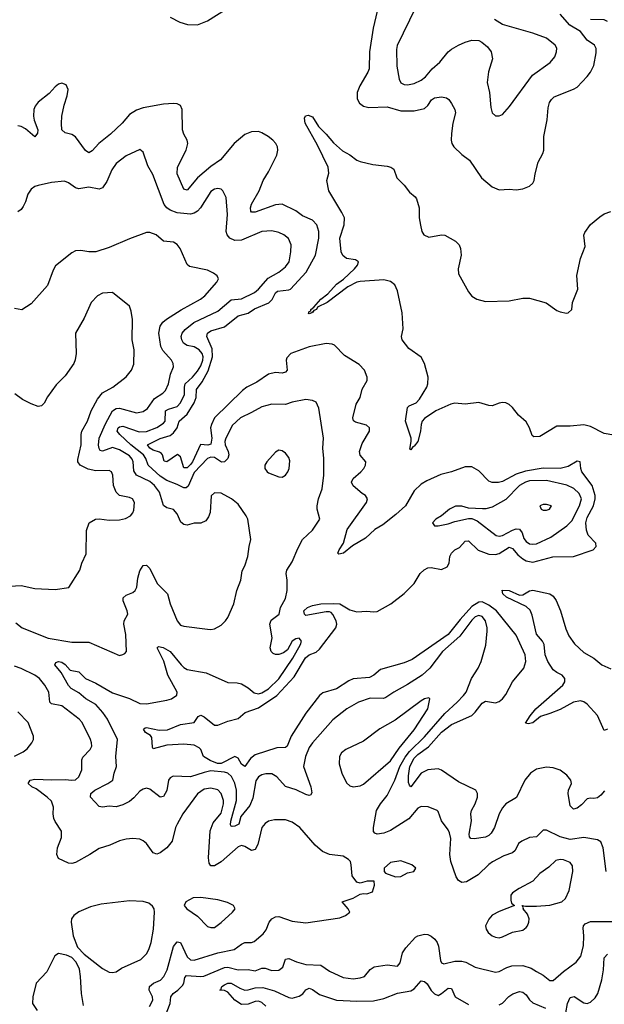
# Model space of a CAD drawing. Header units: inches. Extents: x 1245430 to 1420861, y 606325 to 671315.
# Tile 238 of 256: x 1373462 to 1376911, y 642146 to 647961. Entities that reach past the tile are written whole.
import ezdxf

# ---------------------------------------------------------------- set-up
doc = ezdxf.new("R2010")
doc.units = ezdxf.units.IN
doc.header["$MEASUREMENT"] = 0
doc.layers.add('B3674', color=7, linetype='Continuous')

msp = doc.modelspace()

# ---------------------------------------------------------------- linework, layer by layer
at = {"layer": 'B3674', "color": 5}
for points, elevation in [([(1374350, 647975.3), (1374406.6, 647946.6), (1374451.5, 647931.5), (1374510, 647930.9), (1374570, 647953.6), (1374692.4, 648030)], 820), ([(1375570.3, 648010.3), (1375547.1, 647910), (1375525.2, 647770), (1375523.5, 647670), (1375516.6, 647650), (1375469.3, 647570.7), (1375453.6, 647530), (1375453.4, 647493.4), (1375466.9, 647466.9), (1375490.1, 647450.1), (1375521.6, 647441.6), (1375630, 647445.6), (1375710, 647423.2), (1375790, 647422.9), (1375850, 647436.9), (1375870, 647453.1), (1375891.9, 647488.1), (1375910, 647499.8), (1375950, 647505.4), (1375979.8, 647499.8), (1375993.7, 647490), (1376010, 647466), (1376029.2, 647430), (1376032.7, 647410), (1376017.3, 647350), (1376009.2, 647289.2), (1376006.5, 647250), (1376011.7, 647230), (1376023.7, 647210), (1376070, 647164.2), (1376116.4, 647130), (1376186, 647026), (1376250, 646973.1), (1376290, 646955.6), (1376350, 646958.9), (1376390, 646955.6), (1376430, 646960.8), (1376470, 646976.5), (1376490, 646994.9), (1376497.3, 647010), (1376502.8, 647050), (1376521.1, 647118.9), (1376548.9, 647170), (1376553.8, 647190), (1376553.6, 647270), (1376573.6, 647370), (1376580, 647440), (1376588.6, 647471.4), (1376599.2, 647490), (1376614.9, 647505.1), (1376730, 647549.4), (1376750, 647562.2), (1376810, 647625.5), (1376830.3, 647649.7), (1376849.9, 647690), (1376863.9, 647763.9), (1376863.2, 647790), (1376852.7, 647810), (1376810, 647840.3), (1376770.5, 647890), (1376707.7, 647927.7), (1376650, 647992.3)], 820), ([(1375796.2, 648030), (1375688.4, 647808.4), (1375684.9, 647784.9), (1375687, 647687), (1375700.3, 647610), (1375710, 647587.2), (1375730, 647577.4), (1375750, 647575.3), (1375790, 647584.5), (1375830, 647603.2), (1375856.7, 647623.3), (1375894.7, 647670), (1375940.4, 647710), (1375989.7, 647770), (1376010, 647785.7), (1376050, 647810.3), (1376090, 647827.4), (1376130, 647838.7), (1376170, 647838), (1376188.5, 647828.5), (1376220.9, 647800.9), (1376243, 647770), (1376250.4, 647730), (1376226.9, 647653.1), (1376220.3, 647590), (1376234, 647530), (1376242, 647442), (1376250, 647411), (1376270, 647393.4), (1376290, 647393.4), (1376310, 647400.7), (1376352.5, 647447.5), (1376487.6, 647632.4), (1376591.4, 647708.6), (1376618.3, 647741.7), (1376629.8, 647770), (1376631.8, 647791.8), (1376620.7, 647810), (1376570.8, 647850.8), (1376490, 647880.4), (1376310, 647931.5), (1376262.5, 647962.5)], 840), ([(1376930, 647950), (1376910, 647958.8), (1376830, 647962.3)], 780), ([(1376912.9, 643407.2), (1376890, 643380.4), (1376870, 643365.6), (1376850, 643360.3), (1376830, 643362.8), (1376810, 643359.2), (1376777.2, 643322.8), (1376750, 643303.7), (1376730, 643298.7), (1376710, 643318), (1376696.9, 643390), (1376699, 643410), (1376717, 643450), (1376714, 643470), (1376690, 643499.1), (1376650, 643528.4), (1376610, 643542.6), (1376570, 643546.6), (1376510, 643535.1), (1376475.8, 643510), (1376441.7, 643470), (1376392.4, 643367.6), (1376330, 643329), (1376310, 643306.2), (1376290.7, 643270), (1376264, 643190), (1376243.4, 643156.6), (1376230, 643143.5), (1376210, 643133.6), (1376142.9, 643122.9), (1376124.2, 643124.2), (1376115.7, 643135.7), (1376113.3, 643150), (1376126.7, 643230), (1376123.2, 643270), (1376127.6, 643290), (1376150, 643330.3), (1376163.4, 643370), (1376162.9, 643390), (1376152, 643410), (1376050, 643459.9), (1375950, 643529), (1375930, 643537), (1375870, 643531.3), (1375830, 643510.5), (1375770, 643429.7), (1375760.7, 643440.7), (1375756, 643456), (1375755.4, 643495.4), (1375764.4, 643550), (1375790, 643599.3), (1375810, 643620.4), (1375874.6, 643665.4), (1375950, 643752), (1376010, 643799.1), (1376130, 643851.7), (1376150, 643870.2), (1376190, 643924.8), (1376210, 643936.8), (1376270, 643926.7), (1376290, 643934), (1376310, 643949.3), (1376330, 643974.6), (1376369.8, 644050), (1376436.5, 644130), (1376447.6, 644170), (1376443.4, 644210), (1376390, 644325.8), (1376274.1, 644470), (1376230, 644503.3), (1376190, 644522.1), (1376170, 644521.5), (1376130, 644494.2), (1376061.2, 644418.8), (1375990, 644328.7), (1375777.7, 644182.3), (1375730, 644161.4), (1375590, 644123.4), (1375550.3, 644089.7), (1375524.7, 644075.3), (1375430, 644067.6), (1375404.1, 644055.9), (1375330, 644008.5), (1375250, 643985), (1375230, 643968.5), (1375150, 643864.6), (1375064.2, 643730), (1375040.3, 643670), (1375030, 643663.1), (1374979.5, 643660.5), (1374850, 643619), (1374823.2, 643596.8), (1374790, 643549.7), (1374770, 643564.7), (1374750, 643600.2), (1374730, 643608.7), (1374650, 643567.2), (1374628.3, 643568.3), (1374584.6, 643584.6), (1374546.8, 643610), (1374530, 643649.7), (1374519.9, 643659.9), (1374490, 643676.8), (1374430, 643682.7), (1374330, 643676.9), (1374250, 643654), (1374245, 643664.9), (1374241.5, 643721.5), (1374233.3, 643733.3), (1374204, 643750), (1374191.3, 643770), (1374200.9, 643779.1), (1374210, 643781.2), (1374284.2, 643764.2), (1374333.3, 643766.7), (1374410, 643797.6), (1374490, 643809.3), (1374515.1, 643844.9), (1374530, 643852.8), (1374550, 643843.9), (1374610, 643794.9), (1374630, 643794), (1374690, 643818), (1374750, 643834.4), (1374791.6, 643868.4), (1374870, 643895.9), (1374979.1, 643970), (1375081.2, 644078.8), (1375147.8, 644192.2), (1375170, 644208.8), (1375210, 644226.2), (1375230, 644243.4), (1375327.2, 644370), (1375332.2, 644390), (1375329.3, 644410), (1375310, 644448.7), (1375299.3, 644459.3), (1375290, 644464.5), (1375270, 644462.8), (1375150, 644441), (1375142.4, 644450), (1375139, 644470), (1375159.2, 644490), (1375190, 644501), (1375239.3, 644510), (1375312.7, 644512.7), (1375350, 644510.1), (1375410, 644476.2), (1375450, 644463.6), (1375510, 644467), (1375550, 644462.8), (1375570, 644466.4), (1375651.3, 644510), (1375730, 644571.4), (1375789.7, 644630), (1375825.2, 644690), (1375847.5, 644712.5), (1375870, 644723.8), (1375890, 644726.3), (1375950, 644714.3), (1375984, 644730), (1375995.7, 644750), (1376000.5, 644790), (1376009.9, 644810.1), (1376030, 644829.4), (1376056.4, 644843.6), (1376090, 644880.6), (1376110, 644883.5), (1376167.6, 644827.6), (1376230, 644803.6), (1376270, 644802), (1376290, 644808.5), (1376350, 644844.8), (1376370, 644837.6), (1376400.8, 644800.8), (1376430, 644775.6), (1376450, 644764.8), (1376490, 644756.9), (1376607.4, 644787.4), (1376730, 644791.3), (1376845.2, 644830), (1376863.7, 644850), (1376862, 644870), (1376816.3, 644916.3), (1376805.3, 644945.3), (1376801.3, 644990), (1376810, 645021.2), (1376847.3, 645090), (1376856.9, 645130), (1376856.9, 645150), (1376838.7, 645210), (1376779.1, 645290), (1376772.7, 645310), (1376769.5, 645349.5), (1376750, 645352.6), (1376697.9, 645322.1), (1376650.6, 645310), (1376550, 645312.5), (1376445.7, 645294.3), (1376390, 645277.1), (1376310, 645233.1), (1376286.8, 645226.8), (1376250, 645227.3), (1376230, 645235.3), (1376170, 645297.2), (1376130, 645320.4), (1376090, 645319.8), (1376010, 645290.7), (1375946.4, 645273.6), (1375862.9, 645237.1), (1375830, 645217.2), (1375790, 645178.7), (1375737.9, 645090), (1375681.3, 645038.7), (1375603.3, 644976.7), (1375557.8, 644950), (1375502, 644898), (1375426.1, 644853.9), (1375371.8, 644810), (1375344.2, 644804.2), (1375339.5, 644810), (1375346.2, 644830), (1375371.7, 644868.3), (1375394.5, 644950), (1375508.3, 645110), (1375513.3, 645130), (1375502.4, 645150), (1375481.7, 645161.7), (1375428.5, 645208.5), (1375419.6, 645230), (1375428.7, 645251.3), (1375473.8, 645290), (1375492.3, 645310), (1375502, 645330), (1375504, 645350), (1375470, 645389.6), (1375467.5, 645410), (1375482.4, 645457.6), (1375525.1, 645530), (1375526.3, 645550), (1375506.9, 645566.9), (1375442.8, 645582.8), (1375430.7, 645590.7), (1375427.8, 645610), (1375446.8, 645690), (1375470.4, 645729.6), (1375482.4, 645777.6), (1375512, 645830), (1375512, 645850), (1375496.8, 645890), (1375464.8, 645924.8), (1375377.6, 645977.6), (1375318.8, 646038.8), (1375305.1, 646045.1), (1375270, 646047.4), (1375170, 646029.1), (1375060.8, 645990), (1375036.8, 645963.2), (1375033.2, 645950), (1375040.5, 645890), (1375030, 645878.2), (1375010, 645874), (1374970, 645876.9), (1374930, 645867.7), (1374860.1, 645819.9), (1374802.5, 645790), (1374777, 645770), (1374611, 645610), (1374592.4, 645570), (1374588.2, 645550), (1374595.6, 645490), (1374590, 645453.8), (1374571.5, 645448.5), (1374528.4, 645451.6), (1374480.6, 645350), (1374470, 645332.8), (1374450, 645314.9), (1374430, 645313.7), (1374410, 645379.7), (1374392.4, 645392.4), (1374330, 645348.7), (1374313.8, 645353.8), (1374305, 645390), (1374298, 645398), (1374286.7, 645406.7), (1374250, 645417.9), (1374228.6, 645430), (1374216.4, 645450), (1374290, 645487), (1374350, 645504.5), (1374370, 645521), (1374390.6, 645550), (1374403.2, 645590), (1374450, 645630), (1374490, 645697.1), (1374502.4, 645730), (1374503.9, 645776.1), (1374537.8, 645822.2), (1374573.1, 645886.9), (1374599.1, 645970), (1374597.3, 646017.3), (1374565.2, 646090), (1374569.9, 646110), (1374590, 646122.4), (1374670, 646146.4), (1374750, 646211.6), (1374810, 646227.4), (1374846.1, 646253.9), (1374931, 646289), (1374951.7, 646308.3), (1374970, 646347.6), (1374983.2, 646356.8), (1375050, 646364.3), (1375058.8, 646370), (1375152.3, 646470), (1375206.4, 646570), (1375226.1, 646670), (1375226.7, 646710), (1375215.6, 646750), (1375190, 646777.5), (1375130, 646801.6), (1375090, 646831.4), (1375010, 646870.6), (1374970, 646867.9), (1374850, 646824.3), (1374830, 646824.4), (1374826, 646830), (1374824.3, 646850), (1374829.5, 646870.6), (1374875, 646950), (1374898.5, 647010), (1374930, 647062), (1374978.8, 647161.2), (1374984.5, 647190), (1374982.4, 647210), (1374973.5, 647230), (1374955.4, 647250), (1374927.3, 647270), (1374890, 647293), (1374870, 647299.6), (1374830, 647298.5), (1374790, 647282.8), (1374726.2, 647230), (1374646.9, 647133.1), (1374590, 647093.6), (1374510, 647027.4), (1374450, 646953.1), (1374430, 646959.7), (1374390.4, 647050.4), (1374393.6, 647090), (1374443.7, 647190), (1374452.7, 647230), (1374449.7, 647249.7), (1374430, 647285.2), (1374422.6, 647310), (1374419.7, 647430), (1374410, 647454), (1374390, 647463.6), (1374370, 647466), (1374310, 647461.3), (1374190, 647440.3), (1374150, 647426.8), (1374110, 647401.4), (1374065.3, 647350), (1373996.4, 647283.6), (1373929.3, 647230), (1373890, 647186.9), (1373870, 647174.3), (1373850, 647188.2), (1373790, 647269.7), (1373770, 647283.1), (1373730, 647292.8), (1373710.9, 647310.9), (1373707.2, 647347.2), (1373710.7, 647390), (1373724.1, 647455.9), (1373742.2, 647510), (1373747.6, 647547.6), (1373734.9, 647574.9), (1373710, 647586.6), (1373690, 647579.5), (1373670, 647563.6), (1373634.6, 647525.4), (1373570, 647473.6), (1373553.5, 647450), (1373545.4, 647430), (1373542.2, 647390), (1373546.3, 647366.3), (1373567.6, 647310), (1373566.4, 647290), (1373550, 647269.6), (1373496.7, 647316.7), (1373469.9, 647329.9), (1373450, 647334.4)], 820), ([(1376967.1, 645507), (1376910, 645516), (1376830, 645559), (1376790, 645567.6), (1376710, 645560.4), (1376630, 645559.9), (1376530, 645499.4), (1376496.2, 645496.2), (1376484.6, 645504.6), (1376469.9, 645550.1), (1376450, 645586), (1376404.1, 645624.1), (1376369.9, 645670), (1376350, 645688.3), (1376330, 645697.2), (1376310, 645700.1), (1376290, 645696.7), (1376250, 645681), (1376230, 645682.4), (1376170, 645699.6), (1376090, 645690.4), (1376030, 645695.6), (1376004.9, 645690), (1375916.5, 645650), (1375850, 645605.7), (1375836.6, 645590), (1375829.7, 645570.3), (1375825.8, 645530), (1375810.7, 645470), (1375790, 645442), (1375781.2, 645438.8), (1375770, 645419.7), (1375764.4, 645424.4), (1375771.5, 645468.5), (1375770.5, 645490), (1375737.3, 645590), (1375750.4, 645669.6), (1375759.7, 645680.3), (1375801.4, 645698.6), (1375821.4, 645718.6), (1375863.2, 645790), (1375870.7, 645810), (1375872.3, 645850), (1375850.8, 645930), (1375830, 645968.4), (1375758.2, 646018.2), (1375718.3, 646070), (1375715, 646090), (1375724.8, 646135.2), (1375718.7, 646230), (1375690, 646358.3), (1375674.6, 646394.6), (1375650, 646413.6), (1375610, 646424.8), (1375470, 646415.2), (1375450, 646409.6), (1375397.3, 646382.7), (1375276.6, 646290), (1375218, 646262), (1375211.9, 646250), (1375196.8, 646243.2), (1375190, 646231.8), (1375185.4, 646234.6), (1375186, 646230), (1375170, 646223.6), (1375166.1, 646226.1), (1375170, 646236.4), (1375178.8, 646241.2), (1375179.1, 646250), (1375196.6, 646263.4), (1375238.3, 646310), (1375279.3, 646340.7), (1375330, 646398.3), (1375371.5, 646428.5), (1375437.7, 646490), (1375454.4, 646510), (1375459.8, 646530), (1375443.3, 646543.3), (1375390, 646549.9), (1375367.6, 646567.6), (1375358.4, 646590), (1375349.9, 646670), (1375376.9, 646750), (1375377.1, 646790), (1375362.6, 646822.6), (1375286.1, 646950), (1375274.5, 647010), (1375285.2, 647054.8), (1375281.2, 647090), (1375218.6, 647218.6), (1375145.1, 647350), (1375142, 647378), (1375147.8, 647392.2), (1375163, 647397), (1375190, 647387.4), (1375225.2, 647330), (1375270, 647285.2), (1375312.5, 647232.5), (1375365.7, 647185.7), (1375410, 647162.7), (1375450, 647131.9), (1375470, 647122.7), (1375545.3, 647105.3), (1375630, 647095.8), (1375651.8, 647090), (1375670, 647078.2), (1375686.2, 647026.2), (1375730, 646984.1), (1375761.2, 646941.2), (1375794.7, 646914.7), (1375802.1, 646902.1), (1375818.9, 646850), (1375819.1, 646790), (1375826.3, 646746.3), (1375835.3, 646710), (1375846.5, 646690), (1375875.8, 646675.8), (1375950, 646689.5), (1375970, 646687.5), (1376033.2, 646653.2), (1376055.2, 646630), (1376062.7, 646610), (1376065.8, 646570), (1376049.5, 646490), (1376050, 646458.8), (1376110, 646353), (1376130, 646327), (1376158.8, 646310), (1376210, 646296.5), (1376350, 646299.5), (1376430, 646315.8), (1376470, 646316.4), (1376567.5, 646287.5), (1376630, 646244), (1376650, 646236), (1376687.1, 646227.1), (1376698, 646230), (1376719, 646250), (1376724, 646290), (1376755.1, 646370), (1376749.7, 646450), (1376770.6, 646550), (1376798.3, 646621.7), (1376791.1, 646688.9), (1376796.3, 646703.7), (1376829.6, 646750.4), (1376883.9, 646796.1), (1376910, 646813.4), (1376950, 646827.3)], 780), ([(1376921.3, 642930), (1376905, 643070), (1376890, 643105.6), (1376870, 643116.4), (1376790, 643130.8), (1376710, 643119.1), (1376650, 643135), (1376570, 643173.5), (1376550, 643174), (1376510, 643134.7), (1376470, 643131.2), (1376423.8, 643110), (1376405.3, 643094.7), (1376385.5, 643054.5), (1376370, 643039.7), (1376318.1, 643021.9), (1376252.3, 642987.7), (1376228.9, 642971.1), (1376166, 642910), (1376098, 642870), (1376070, 642864.7), (1376050, 642876.9), (1376037.9, 642897.9), (1376005.6, 642990), (1376000.1, 643030), (1376005.2, 643125.2), (1375998.5, 643158.5), (1375990, 643176.9), (1375951, 643230), (1375930, 643284), (1375924, 643290), (1375871, 643311), (1375830, 643314.8), (1375810, 643303.5), (1375758.4, 643241.6), (1375650, 643171.8), (1375610, 643156.3), (1375570, 643149.8), (1375556.2, 643156.2), (1375550, 643166), (1375549.9, 643190), (1375567.1, 643290), (1375590, 643329.1), (1375630, 643379.6), (1375675.9, 643470), (1375704.6, 643550), (1375735.2, 643604.8), (1375761, 643639), (1375850, 643724.9), (1375970, 643863.7), (1376043.5, 643930), (1376080.8, 643970), (1376095, 643990), (1376128.2, 644070), (1376166.8, 644130), (1376183.5, 644170), (1376212.9, 644267.1), (1376219.2, 644350), (1376219.2, 644370), (1376209.1, 644410), (1376190, 644436.8), (1376170, 644441.8), (1376150, 644434), (1376130, 644415.3), (1376059.3, 644320.7), (1375957, 644230), (1375881.7, 644130), (1375836.9, 644090), (1375750, 644033.7), (1375668.5, 643990), (1375622.8, 643957.2), (1375607.4, 643952.6), (1375530, 643953.5), (1375461.6, 643930), (1375392.4, 643890), (1375310, 643826.6), (1375189.2, 643690), (1375170, 643663), (1375147.4, 643610), (1375136.8, 643550), (1375179.2, 643430), (1375184.9, 643395.1), (1375178.3, 643381.7), (1375170, 643378), (1375150, 643384.7), (1375092.5, 643412.5), (1375030, 643432), (1374978.7, 643490), (1374950, 643506), (1374913.6, 643506.4), (1374890, 643500.8), (1374870, 643489.8), (1374855.2, 643464.8), (1374837.1, 643362.9), (1374820.4, 643319.6), (1374765.8, 643254.2), (1374754.3, 643210), (1374730, 643197.3), (1374715.8, 643195.8), (1374710, 643196.9), (1374705.3, 643205.3), (1374706.4, 643226.4), (1374741, 643350), (1374740.6, 643410), (1374730, 643452), (1374711.5, 643491.5), (1374690.3, 643510.3), (1374670, 643517), (1374590, 643523.7), (1374550, 643515.6), (1374470, 643489.5), (1374367.2, 643492.8), (1374350, 643483.5), (1374340.2, 643470), (1374330, 643409.3), (1374310, 643373.3), (1374290, 643369.6), (1374230, 643415.3), (1374210, 643421.2), (1374190, 643417.1), (1374170, 643404.1), (1374135.7, 643364.3), (1374110, 643343.2), (1374070, 643322.9), (1374030, 643311), (1373990, 643316.4), (1373950, 643310.6), (1373930, 643313.2), (1373879.1, 643370), (1373880.9, 643390), (1373904.4, 643410), (1373982.2, 643450), (1374011.8, 643470), (1374018.2, 643510), (1374032.7, 643550), (1374029.2, 643610), (1374038.3, 643710), (1373979, 643830), (1373951.2, 643870), (1373910, 643916.7), (1373852.2, 643950), (1373810, 643985.4), (1373765.5, 644010), (1373750, 644028.7), (1373706, 644106), (1373668.7, 644150), (1373674.9, 644165.1), (1373689.9, 644170.1), (1373710, 644166.3), (1373730, 644152.2), (1373760, 644120), (1373810.1, 644110.1), (1373849.2, 644069.2), (1373910, 644041.7), (1374010, 643985.3), (1374110, 643950.9), (1374170, 643923.1), (1374210, 643920.9), (1374330, 643941.7), (1374356.3, 643950), (1374388.9, 643971.1), (1374390.6, 643990), (1374335.8, 644090), (1374312.3, 644172.3), (1374272.7, 644250), (1374281.3, 644258.7), (1374307.9, 644252.1), (1374350, 644230.1), (1374414.2, 644150), (1374430, 644134.2), (1374450, 644123.2), (1374562.7, 644102.7), (1374690, 644046.3), (1374745.1, 644045.1), (1374770, 644037.7), (1374810, 644014.3), (1374844.7, 643984.7), (1374870, 643979), (1374890, 643984.4), (1374930, 644008.7), (1374990, 644068), (1375073.8, 644190), (1375117.8, 644270), (1375124.7, 644290), (1375119, 644299), (1375110, 644307.6), (1375090, 644304.1), (1375070, 644289.8), (1375040.9, 644239.1), (1375018.7, 644221.3), (1374990, 644211.7), (1374970, 644212), (1374958, 644218), (1374945.3, 644230), (1374938.7, 644250), (1374950.7, 644310), (1374936.7, 644390), (1374945.2, 644414.8), (1374993.5, 644450), (1375000.4, 644490), (1375030, 644542.8), (1375039.7, 644590), (1375039.8, 644650), (1375034, 644690), (1375036.8, 644710), (1375070, 644759.5), (1375101.9, 644838.1), (1375130, 644890.6), (1375190, 644945.5), (1375233, 645010), (1375217.2, 645070), (1375216.9, 645090), (1375224.2, 645130), (1375246.2, 645190), (1375255.8, 645270), (1375256.5, 645370), (1375249.8, 645430), (1375255, 645490), (1375226.7, 645666.7), (1375210, 645702.7), (1375190, 645712), (1375150, 645717.6), (1375070, 645702), (1375030, 645688.6), (1374950, 645689.8), (1374890, 645675.1), (1374830, 645640.4), (1374764.2, 645610), (1374716, 645564), (1374676, 645484), (1374672, 645470), (1374674.6, 645450), (1374691.3, 645410), (1374694.8, 645390), (1374690, 645369), (1374670, 645348.6), (1374651.9, 645348.1), (1374610, 645374), (1374590, 645377.5), (1374570, 645369.1), (1374490, 645285.7), (1374454.8, 645205.2), (1374443.9, 645196.1), (1374430, 645195.4), (1374390, 645215.9), (1374330, 645238.3), (1374290, 645263.8), (1374218.7, 645330), (1374205.1, 645370), (1374191.5, 645390), (1374118.2, 645450), (1374053.2, 645510), (1374037.6, 645530), (1374042.8, 645550), (1374050, 645556.1), (1374070, 645559.9), (1374167.4, 645527.4), (1374210, 645528.4), (1374270, 645551.6), (1374310, 645578), (1374319.1, 645590), (1374322.6, 645650), (1374338.6, 645661.4), (1374390, 645676.4), (1374410, 645697.6), (1374433.2, 645746.8), (1374433.4, 645790), (1374438.1, 645810), (1374481.8, 645850), (1374510, 645885), (1374530, 645917), (1374541.5, 645950), (1374543.1, 645970), (1374538, 645990), (1374520.8, 646010), (1374490, 646028), (1374450, 646037), (1374428, 646050), (1374417.8, 646070), (1374414.8, 646090), (1374421.1, 646110), (1374437.7, 646130), (1374488.2, 646171.8), (1374630, 646238.9), (1374710, 646305.7), (1374770, 646311.8), (1374847, 646350), (1374871.3, 646370), (1374926.8, 646433.2), (1374991, 646470), (1375030, 646500.2), (1375051.6, 646530), (1375060.9, 646590), (1375063.5, 646630), (1375048.5, 646668.5), (1375019.5, 646690), (1374990, 646703.5), (1374950, 646713.5), (1374890, 646709.7), (1374770, 646658.9), (1374730, 646657.4), (1374701, 646670), (1374685, 646690), (1374679.4, 646710), (1374686.7, 646810), (1374680.3, 646910), (1374660.4, 646950), (1374650, 646958.7), (1374630, 646964.5), (1374610, 646960.3), (1374590, 646946.6), (1374527.5, 646850), (1374510.1, 646829.9), (1374490, 646817.1), (1374470, 646812.8), (1374390, 646820.2), (1374350, 646835.8), (1374329.9, 646849.9), (1374313.2, 646870), (1374247.1, 647047.1), (1374217.8, 647097.8), (1374190, 647178), (1374170, 647194), (1374090, 647156.3), (1374030, 647111.5), (1374005.8, 647074.2), (1373975.2, 647004.8), (1373950, 646967.6), (1373930, 646960.5), (1373870, 646972.4), (1373810, 646961.1), (1373790, 646968.2), (1373750, 646996.3), (1373726.2, 647006.2), (1373650, 646998.3), (1373570, 646982), (1373550, 646974.8), (1373530, 646959.7), (1373510, 646929.7), (1373495.5, 646884.5), (1373481.9, 646858.1), (1373470, 646838.7), (1373450, 646825.1)], 840), ([(1373439.4, 644399.4), (1373476.5, 644370), (1373630, 644308.1), (1373770, 644284), (1373870, 644284.4), (1374050, 644205.5), (1374070, 644210.8), (1374082.7, 644217.3), (1374092.3, 644230), (1374088.4, 644330), (1374076, 644390), (1374078.9, 644410), (1374099.1, 644450), (1374095.6, 644470), (1374071.6, 644528.4), (1374073, 644547), (1374090, 644561.1), (1374130, 644578), (1374142.7, 644590), (1374152.5, 644610), (1374158, 644662), (1374170, 644706), (1374190, 644736.4), (1374210, 644738.7), (1374230, 644720.4), (1374272.9, 644630), (1374332.9, 644570), (1374350.2, 644510), (1374390, 644410.5), (1374410, 644385.3), (1374430, 644378), (1374570, 644361.3), (1374590, 644359.5), (1374610, 644363.7), (1374650, 644385.7), (1374676.3, 644410), (1374690, 644430.7), (1374724.4, 644510), (1374742, 644590), (1374766, 644650), (1374774, 644706), (1374790, 644736), (1374807.8, 644790), (1374815.1, 644850), (1374825.6, 644890), (1374807, 645010), (1374798, 645030), (1374750, 645099), (1374711.8, 645131.8), (1374650, 645164.5), (1374610, 645166.6), (1374590.5, 645149.5), (1374585.1, 645050), (1374575.8, 645024.2), (1374558.9, 645001.1), (1374530, 644986.9), (1374490, 644986.3), (1374450, 644974.7), (1374430, 644978.8), (1374413.1, 644993.1), (1374390, 645043), (1374370, 645068.7), (1374330, 645077.5), (1374311, 645091), (1374285.6, 645170), (1374256.1, 645210), (1374230, 645232.6), (1374150, 645270.7), (1374135.4, 645295.4), (1374131.1, 645350), (1374125.8, 645365.8), (1374110, 645385.6), (1374050, 645421), (1374010, 645433.6), (1373950, 645412.2), (1373937.1, 645417.1), (1373930, 645427.3), (1373927.4, 645447.4), (1373930.8, 645490), (1373967.1, 645572.9), (1374010, 645651.5), (1374030, 645665), (1374050, 645666), (1374150, 645638.5), (1374190, 645647.3), (1374215, 645665), (1374256.2, 645723.8), (1374305.3, 645754.7), (1374321.8, 645770), (1374340.2, 645810), (1374352.2, 645867.8), (1374368.7, 645910), (1374367.7, 645930), (1374357.4, 645950), (1374306.2, 646006.2), (1374294.5, 646030), (1374282.6, 646110), (1374291.1, 646150), (1374306.6, 646173.4), (1374328.4, 646191.6), (1374413.5, 646246.5), (1374528.3, 646310), (1374553.5, 646330), (1374625.1, 646410), (1374635.1, 646430), (1374627.2, 646447.2), (1374604.4, 646464.4), (1374570, 646480.7), (1374462.9, 646502.9), (1374450, 646515.3), (1374407.6, 646610), (1374390, 646633.3), (1374370, 646646.3), (1374310, 646652.8), (1374267, 646690), (1374230, 646704.4), (1374210, 646703.1), (1374110, 646667.2), (1373990, 646616), (1373910, 646589.7), (1373870, 646589.7), (1373822, 646598), (1373790, 646594.5), (1373770, 646584.5), (1373673.1, 646506.9), (1373658.3, 646481.7), (1373626.3, 646390), (1373530, 646282.4), (1373473.2, 646246.8), (1373430, 646254.5)], 860), ([(1373403.9, 644616.1), (1373470, 644619.5), (1373550, 644601.6), (1373670, 644596.3), (1373752.3, 644607.7), (1373816.2, 644710), (1373827.3, 644750), (1373854, 644806), (1373855.9, 644944.1), (1373871.7, 644988.3), (1373909, 645010), (1373930, 645013.7), (1373990, 645004.2), (1374050, 645007.4), (1374085.7, 645014.3), (1374115.1, 645030), (1374130, 645047.3), (1374135.9, 645064.1), (1374138.3, 645110), (1374127, 645130), (1374110, 645138), (1374050.7, 645150.7), (1374029.9, 645169.8), (1374014.4, 645210), (1374010.7, 645270.7), (1374003.6, 645290), (1373990, 645298), (1373910, 645296.9), (1373865.6, 645305.6), (1373819, 645330), (1373805.2, 645350), (1373803.7, 645363.7), (1373824.5, 645450), (1373824.1, 645510), (1373828.7, 645531.3), (1373861.8, 645590), (1373882.3, 645650), (1373920.3, 645719.7), (1373950, 645757.6), (1374011.8, 645790), (1374090, 645852.2), (1374122, 645890), (1374134.5, 645925.5), (1374137, 646010), (1374124.4, 646070), (1374127.6, 646190), (1374120.1, 646240.1), (1374109.4, 646269.4), (1374010, 646349), (1373950, 646346), (1373921, 646330), (1373884, 646290), (1373842, 646198), (1373790.6, 646110), (1373794, 645990), (1373788.6, 645951.4), (1373780.4, 645930), (1373730, 645858), (1373675.8, 645804.2), (1373626.1, 645733.9), (1373604.9, 645695.1), (1373590, 645679.3), (1373570, 645677), (1373530, 645691.6), (1373477.5, 645717.5), (1373432.3, 645750)], 880), ([(1376930, 643769.9), (1376910, 643763.2), (1376870, 643850.7), (1376810, 643918.5), (1376790, 643932.2), (1376770, 643938), (1376730, 643930.5), (1376650, 643887.4), (1376590, 643862.4), (1376534.4, 643845.6), (1376490, 643808.6), (1376462.2, 643802.2), (1376446.9, 643806.9), (1376473.1, 643850), (1376507.2, 643890), (1376666.2, 644030), (1376677.8, 644050), (1376678, 644070), (1376662.7, 644090), (1376630, 644105.5), (1376610, 644121.5), (1376577.4, 644170), (1376562.7, 644210), (1376555.9, 644270), (1376545.6, 644290), (1376510, 644330.7), (1376484.8, 644444.8), (1376473, 644473), (1376450, 644495.4), (1376333.6, 644550), (1376312.5, 644570), (1376308.9, 644591.1), (1376350, 644589.5), (1376410, 644562.1), (1376430, 644564.2), (1376470, 644587.9), (1376490, 644590.9), (1376590, 644569.1), (1376610, 644555.9), (1376626.3, 644530), (1376652.1, 644470), (1376683.1, 644363.1), (1376702.5, 644322.5), (1376734.2, 644274.3), (1376790, 644222.7), (1376850, 644189.4), (1376895.5, 644150), (1376950, 644126.1)], 780), ([(1374226.7, 642133.3), (1374246.3, 642170), (1374245.6, 642190), (1374225.8, 642230), (1374227.1, 642250), (1374250.4, 642269.6), (1374291.6, 642288.4), (1374312.7, 642310), (1374331.6, 642350), (1374370, 642487), (1374390, 642514.7), (1374410.6, 642510.6), (1374450, 642426.5), (1374470, 642408.3), (1374490, 642406.2), (1374630, 642449.6), (1374727.8, 642470), (1374770, 642501.7), (1374790, 642510.1), (1374828.7, 642511.3), (1374844.1, 642515.9), (1374898.9, 642561.1), (1374914.9, 642585.1), (1374934.2, 642630), (1374950, 642650.2), (1374970, 642662.2), (1374990, 642664.2), (1375070, 642636), (1375150, 642626), (1375350, 642657.1), (1375384, 642670), (1375409.2, 642690), (1375399.3, 642710), (1375364, 642750), (1375430, 642771.8), (1375470, 642795.5), (1375490, 642800.4), (1375510, 642797.6), (1375542.7, 642810), (1375556, 642850), (1375552.9, 642872.9), (1375512, 642872), (1375470, 642860.9), (1375450, 642866.6), (1375423.9, 642903.9), (1375418.3, 642970), (1375412.6, 642990), (1375401.8, 643001.8), (1375370, 643019.7), (1375290, 643031.3), (1375248.8, 643048.8), (1375205.4, 643085.4), (1375115.1, 643190), (1375070, 643222), (1375030, 643235.4), (1374964.9, 643235.1), (1374930, 643227), (1374910, 643214), (1374890, 643189.3), (1374865.7, 643090), (1374850, 643060.4), (1374830, 643054.6), (1374790, 643077.1), (1374770, 643082.8), (1374750, 643075.8), (1374650, 642986.5), (1374610, 642964), (1374590, 642963.9), (1374579.3, 642979.3), (1374575, 643010), (1374586, 643170), (1374602.7, 643217.3), (1374650, 643273.8), (1374663.4, 643330), (1374663.2, 643350), (1374650, 643391), (1374630, 643411.6), (1374590, 643421.6), (1374550, 643415.9), (1374510, 643389.6), (1374424.9, 643270), (1374390.2, 643209.8), (1374380.9, 643190), (1374361.8, 643110), (1374328.9, 643070), (1374290, 643039.7), (1374270, 643032.6), (1374250, 643040.5), (1374210, 643095.6), (1374190, 643111.8), (1374170, 643120.7), (1374130, 643125.6), (1374090, 643121.6), (1374050, 643111.8), (1373993.7, 643086.3), (1373930, 643065.4), (1373875.8, 643030), (1373790, 642983.5), (1373770, 642976.9), (1373750, 642978.9), (1373690, 643007.6), (1373679.7, 643030), (1373684.2, 643070), (1373707.4, 643130), (1373708.4, 643168.5), (1373670, 643225.1), (1373662.9, 643242.9), (1373658, 643270), (1373660.8, 643310), (1373650, 643345.6), (1373623.1, 643370), (1373557.9, 643417.9), (1373533, 643430), (1373511.6, 643450), (1373523.7, 643470), (1373550, 643474.4), (1373650, 643470.7), (1373730, 643473.6), (1373770, 643468.6), (1373790, 643471.6), (1373809.7, 643490), (1373828.3, 643530), (1373828.7, 643590), (1373834.3, 643605.7), (1373876.9, 643650), (1373886.6, 643670), (1373885.7, 643690), (1373879.7, 643710), (1373830, 643809.5), (1373812.8, 643830), (1373710, 643908.4), (1373650, 643919.9), (1373638.9, 643930), (1373633.3, 643990), (1373610, 644031.1), (1373578, 644070), (1373549.9, 644089.9), (1373470, 644129.8), (1373430, 644143.5)], 860), ([(1373430, 643610.3), (1373482.5, 643637.5), (1373505.4, 643654.6), (1373532.7, 643690), (1373542.7, 643710), (1373543.7, 643730), (1373511.5, 643810), (1373450, 643873.3)], 880), ([(1374317.6, 642070), (1374349.9, 642150), (1374352.8, 642190), (1374366.6, 642210), (1374395.2, 642230), (1374422.4, 642257.6), (1374430.5, 642270), (1374435.2, 642304.8), (1374444.8, 642315.2), (1374530, 642309.6), (1374547.1, 642312.9), (1374670, 642362.2), (1374690, 642365.3), (1374751.1, 642348.9), (1374810, 642350.9), (1374850, 642343.9), (1374890, 642359.1), (1374910, 642359.4), (1374950, 642345.9), (1374990, 642347.8), (1375014.1, 642365.9), (1375030, 642411.8), (1375050, 642416.9), (1375095.7, 642395.7), (1375150, 642380.9), (1375237.7, 642377.7), (1375290, 642340.6), (1375370, 642304.6), (1375430, 642297.1), (1375470, 642301.2), (1375497, 642310), (1375530, 642350.4), (1375553.2, 642366.8), (1375630, 642378.6), (1375690, 642370.4), (1375706.6, 642390), (1375721.1, 642450), (1375739.8, 642480.2), (1375797.8, 642542.2), (1375809.8, 642550.2), (1375850, 642560.7), (1375870, 642558), (1375890, 642548.6), (1375910.8, 642530.8), (1375925.6, 642510), (1375933.3, 642490), (1375945.4, 642405.4), (1375951.1, 642391.1), (1375964.6, 642384.6), (1376030, 642400.6), (1376070, 642400.7), (1376094.8, 642394.8), (1376150, 642364.7), (1376270, 642334.7), (1376290, 642338.8), (1376336.5, 642363.5), (1376366.2, 642373.8), (1376430, 642375.8), (1376480, 642360), (1376510, 642338.5), (1376550, 642318), (1376590, 642286.4), (1376610, 642286.9), (1376670, 642340.2), (1376745.6, 642394.4), (1376773.5, 642430), (1376789.2, 642490.8), (1376790.5, 642549.5), (1376785.4, 642594.6), (1376788.2, 642610), (1376798.9, 642621.1), (1376830, 642634.7), (1376965.9, 642634.1)], 840), ([(1373838.5, 642138.5), (1373826, 642210), (1373820.4, 642310), (1373813.4, 642353.4), (1373794.3, 642394.3), (1373770, 642422.7), (1373736.9, 642436.9), (1373690, 642445.1), (1373668.9, 642431.1), (1373622.3, 642337.7), (1373558.8, 642270), (1373539.1, 642190), (1373536.3, 642150), (1373564, 642110)], 880), ([(1376683.7, 642096.3), (1376693.4, 642150), (1376710, 642186.7), (1376732.8, 642192.8), (1376790, 642155.3), (1376810, 642150.3), (1376830, 642157.6), (1376856.2, 642183.8), (1376873.6, 642210), (1376896.4, 642290), (1376906.9, 642350), (1376910, 642421), (1376930, 642441.6)], 820), ([(1374913.9, 642133.9), (1374890, 642155.9), (1374870, 642163.7), (1374850, 642162.6), (1374810, 642146.2), (1374770, 642145.4), (1374731.3, 642170), (1374690, 642217), (1374670, 642226.3), (1374642, 642230), (1374648.4, 642231.6), (1374653.7, 642250), (1374670, 642260.2), (1374690, 642271.2), (1374710, 642270.1), (1374760.1, 642240.1), (1374790, 642230.1), (1374810, 642231.2), (1374850, 642243.3), (1374895.8, 642244.2), (1374964.5, 642224.5), (1375050, 642186), (1375070, 642182.1), (1375110, 642194.2), (1375131.8, 642208.2), (1375150, 642230.3), (1375170, 642241.8), (1375190, 642233.7), (1375230, 642202.7), (1375330, 642170.2), (1375450, 642163.6), (1375550, 642165.8), (1375610, 642179.3), (1375690, 642211.6), (1375770, 642224.5), (1375790, 642236.2), (1375830, 642283.5), (1375850, 642280.9), (1375866.2, 642266.2), (1375890, 642228), (1375910, 642207), (1375930, 642198.6), (1375950, 642208.6), (1375990, 642241.4), (1376010, 642238.3), (1376031, 642190), (1376110, 642144.8)], 820), ([(1376290, 642142.5), (1376310, 642152), (1376347.9, 642192.1), (1376372.1, 642207.9), (1376410, 642220.7), (1376430, 642218), (1376450, 642201.7), (1376470, 642171.6), (1376490, 642154.4), (1376563.2, 642123.2)], 820)]:
    msp.add_lwpolyline(points, dxfattribs=dict(at, elevation=elevation))
for points, elevation in [([(1374990, 645418.4), (1374970, 645406.6), (1374919.1, 645350), (1374908, 645330), (1374907.3, 645310), (1374921, 645290), (1374930, 645284.9), (1374990, 645260.5), (1375010, 645259.1), (1375030, 645270.7), (1375042.9, 645290), (1375051.1, 645310), (1375054.7, 645354.7), (1375050, 645374), (1375030, 645401.2), (1375010, 645415.1)], 860), ([(1376570, 645240.1), (1376470, 645236.3), (1376446.5, 645230), (1376410.8, 645210), (1376330, 645126.8), (1376250, 645081.7), (1376211.9, 645071.9), (1376191.8, 645071.8), (1376110, 645075.1), (1376070, 645087.6), (1376032.7, 645087.3), (1375998, 645070), (1375950.5, 645029.5), (1375916, 645010), (1375898, 644990), (1375910, 644972), (1375931, 644971), (1375990, 644982.4), (1376030, 644997.1), (1376110, 645014.4), (1376130, 645014.4), (1376161, 645001), (1376273.7, 644913.6), (1376290, 644910.2), (1376310, 644914.4), (1376370, 644946.1), (1376390, 644953.3), (1376410, 644952.2), (1376427.2, 644930), (1376436.6, 644896.6), (1376450, 644878), (1376470, 644866.1), (1376490, 644862.2), (1376510, 644865.4), (1376595.1, 644904.9), (1376689.1, 644970.9), (1376718.6, 645001.4), (1376764.3, 645090), (1376775.8, 645130), (1376762.7, 645162.7), (1376731.3, 645191.3), (1376690, 645212.5)], 840), ([(1376570, 645098), (1376550, 645097), (1376531.3, 645090), (1376538, 645070), (1376550, 645064.9), (1376570, 645064.9), (1376588, 645070), (1376599, 645090)], 860), ([(1375875.9, 643955.9), (1375850, 643949.7), (1375830, 643938.2), (1375676.2, 643823.8), (1375586.9, 643773.1), (1375490, 643700.3), (1375385.5, 643650), (1375359.5, 643630), (1375348.9, 643610), (1375345.7, 643565.7), (1375361.7, 643510), (1375390, 643454.4), (1375410, 643435.3), (1375430, 643430.3), (1375470, 643436.9), (1375490, 643446.5), (1375650, 643584.4), (1375701.3, 643658.7), (1375790, 643766.1), (1375868.9, 643890), (1375881.2, 643950)], 860), ([(1376650, 643000.2), (1376625.8, 642994.2), (1376584.5, 642955.5), (1376530, 642919.2), (1376490, 642873.2), (1376408, 642830), (1376370, 642804.5), (1376360.3, 642790), (1376359.9, 642759.9), (1376363.8, 642743.8), (1376382, 642730), (1376290, 642693), (1376250, 642671.2), (1376230, 642649.3), (1376210.5, 642610), (1376213, 642590), (1376225.5, 642570), (1376250, 642550.4), (1376270, 642541.3), (1376290, 642538.7), (1376310, 642543.7), (1376370, 642572), (1376430, 642584.4), (1376450, 642599.1), (1376456.9, 642610), (1376466, 642630), (1376468, 642650), (1376457.6, 642677.6), (1376432.7, 642710), (1376434.6, 642714.6), (1376426, 642730), (1376445.4, 642725.4), (1376510, 642725), (1376590, 642731.8), (1376659.7, 642750), (1376681.7, 642770), (1376703, 642817), (1376724.8, 642930), (1376723.5, 642963.5), (1376710, 642983.1), (1376670, 642998.7)], 860), ([(1375710, 642994), (1375650, 642982.7), (1375611.3, 642950), (1375611.3, 642930), (1375620.7, 642920.7), (1375678.5, 642898.5), (1375710, 642900.5), (1375750, 642922), (1375788, 642930), (1375799, 642950), (1375775.3, 642970)], 860), ([(1374530, 642777), (1374485.2, 642774.8), (1374441, 642750), (1374431, 642730), (1374446.8, 642710), (1374510, 642666.7), (1374570, 642606), (1374590, 642598.4), (1374610, 642600.3), (1374650, 642628.4), (1374717.6, 642690), (1374733.3, 642710), (1374722.9, 642730), (1374687.9, 642747.9), (1374630, 642763.5)], 880), ([(1374110, 642757.6), (1373942.2, 642737.8), (1373878.3, 642721.7), (1373810, 642692), (1373780.7, 642670), (1373767.7, 642650), (1373764.9, 642630), (1373777.3, 642550), (1373803, 642483), (1373842, 642442), (1373950, 642356.4), (1373990, 642336.3), (1374010, 642333.4), (1374030, 642338), (1374061.4, 642358.6), (1374176.2, 642410), (1374210, 642444.4), (1374223.5, 642470), (1374237.7, 642510), (1374251.3, 642590), (1374257, 642690), (1374255.1, 642710), (1374245.8, 642725.8), (1374222.6, 642742.6), (1374190, 642752.6)], 880)]:
    msp.add_lwpolyline(points, close=True, dxfattribs=dict(at, elevation=elevation))

doc.saveas('drawing.dxf')
